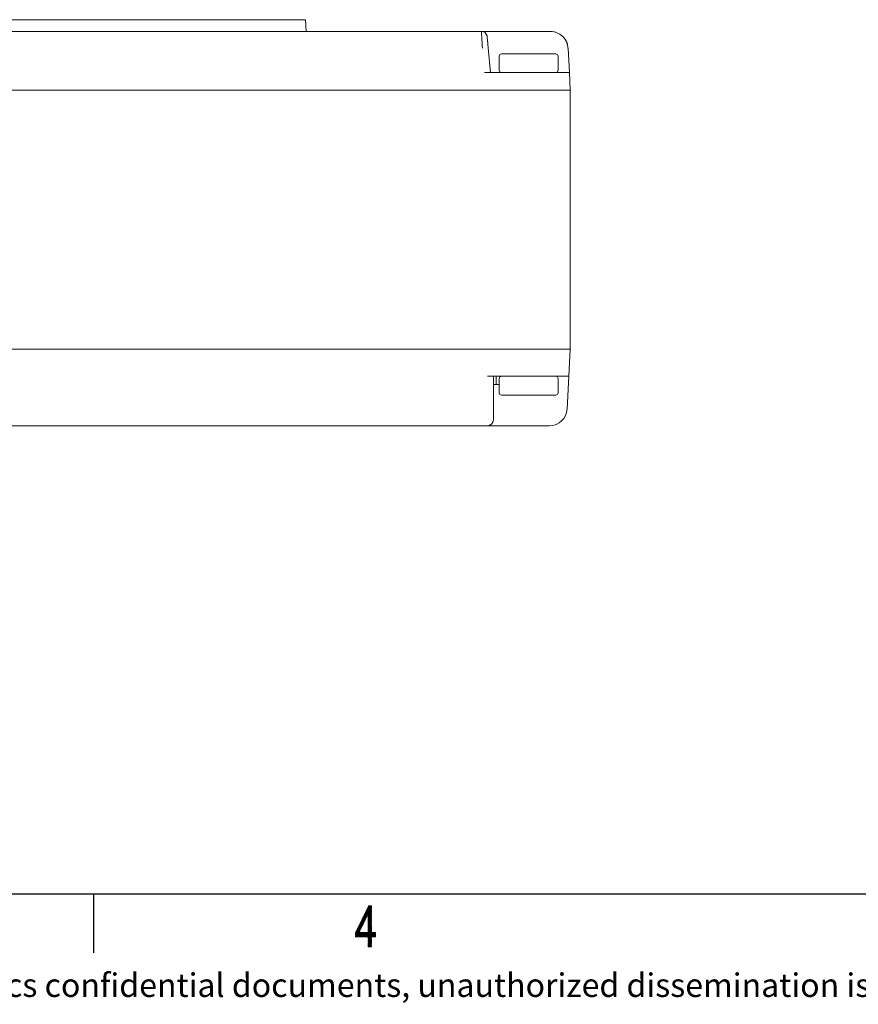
# Model space of a CAD drawing. Header units: millimetres. Extents: x 0 to 420, y 0 to 297.
# Tile 5 of 46: x 158 to 229, y 1 to 84. Entities that reach past the tile are written whole.
import ezdxf

# ---------------------------------------------------------------- set-up
doc = ezdxf.new("R2010")
doc.units = ezdxf.units.MM
doc.layers.add('1', color=7, linetype='Continuous', true_color=0xffffff)
doc.styles.add('仿宋', font='simfang.ttf')

msp = doc.modelspace()

# ---------------------------------------------------------------- linework, layer by layer
at = {"layer": '1', "color": 250, "linetype": 'Continuous', "lineweight": 18}
for p, q in [((110.515, 84.279), (173.515, 84.279)), ((173.515, 84.279), (182.015, 84.279)), ((182.067, 83.279), (182.015, 84.279)), ((94.065, 83.279), (196.965, 83.279)), ((196.965, 83.279), (200.979, 83.279)), ((200.979, 83.279), (202.829, 83.279)), ((202.829, 83.279), (202.829, 83.274)), ((197.546, 81.874), (197.538, 81.878)), ((197.729, 79.779), (197.546, 81.874)), ((198.479, 81.179), (198.479, 79.979)), ((198.679, 81.379), (203.279, 81.379)), ((203.479, 81.179), (203.479, 79.979)), ((204.327, 81.857), (204.436, 79.779)), ((200.442, 79.779), (197.23, 79.779)), ((200.442, 79.779), (204.436, 79.779)), ((204.515, 78.279), (204.436, 79.779)), ((200.515, 78.279), (90.515, 78.279)), ((200.515, 78.279), (200.52, 78.279)), ((204.515, 56.279), (204.515, 78.279)), ((200.518, 56.279), (90.515, 56.279)), ((204.515, 56.279), (204.394, 53.979)), ((204.515, 56.279), (204.515, 56.279)), ((197.479, 53.979), (200.4, 53.979)), ((197.979, 51.226), (197.979, 53.979)), ((198.229, 53.279), (198.229, 53.979)), ((198.479, 53.779), (198.479, 52.579)), ((200.4, 53.979), (204.394, 53.979)), ((203.479, 53.779), (203.479, 52.579)), ((204.394, 53.979), (204.249, 51.2)), ((198.229, 53.279), (197.979, 53.279)), ((198.229, 53.279), (198.479, 53.279)), ((203.279, 52.379), (198.679, 52.379)), ((197.979, 50.279), (197.979, 51.226)), ((93.55, 49.779), (197.479, 49.779)), ((200.979, 49.779), (197.479, 49.779)), ((202.751, 49.779), (200.979, 49.779))]:
    msp.add_line(p, q, dxfattribs=at)
at = {"layer": '1', "color": 250, "linetype": 'Continuous', "lineweight": 13}
for p, q in [((94.065, 83.279), (196.965, 83.279)), ((200.979, 83.279), (202.829, 83.279)), ((197.463, 82.822), (197.546, 81.874)), ((197.729, 79.779), (197.546, 81.875)), ((204.436, 79.779), (204.327, 81.857)), ((204.515, 78.279), (204.515, 56.279)), ((204.515, 56.279), (204.394, 53.979)), ((197.979, 51.226), (197.979, 53.979)), ((204.249, 51.2), (204.394, 53.979)), ((93.55, 49.779), (197.479, 49.779)), ((200.979, 49.779), (202.751, 49.779))]:
    msp.add_line(p, q, dxfattribs=at)
at = {"layer": '1', "color": 18, "linetype": 'Continuous', "lineweight": 25}
for p, q in [((10, 10), (410, 10)), ((164, 10), (164, 5))]:
    msp.add_line(p, q, dxfattribs=at)
at = {"layer": '1', "color": 18, "linetype": 'Continuous', "lineweight": 13}
for p, q in [((187.598, 9), (186.267, 6.695)), ((186.267, 6.644), (187.627, 9)), ((187.63, 8.955), (186.267, 6.593)), ((186.267, 6.542), (187.63, 8.904)), ((187.63, 8.853), (186.267, 6.491)), ((186.312, 6.824), (187.568, 9)), ((187.539, 9), (186.483, 7.171)), ((186.655, 7.519), (187.51, 9)), ((187.48, 9), (186.826, 7.867)), ((186.997, 8.214), (187.451, 9)), ((187.074, 8.37), (187.63, 8.37)), ((187.234, 8.112), (187.079, 8.38)), ((187.63, 8.396), (187.087, 8.396)), ((187.093, 8.407), (187.247, 8.14)), ((187.099, 8.421), (187.63, 8.421)), ((187.26, 8.168), (187.106, 8.435)), ((187.63, 8.446), (187.112, 8.446)), ((187.12, 8.462), (187.274, 8.195)), ((187.124, 8.472), (187.63, 8.472)), ((187.287, 8.223), (187.133, 8.49)), ((187.63, 8.497), (187.137, 8.497)), ((187.147, 8.517), (187.301, 8.25)), ((187.149, 8.523), (187.63, 8.523)), ((187.314, 8.278), (187.16, 8.544)), ((187.63, 8.548), (187.162, 8.548)), ((187.422, 9), (187.169, 8.562)), ((187.174, 8.573), (187.63, 8.573)), ((187.174, 8.572), (187.327, 8.305)), ((187.63, 7.831), (187.187, 8.599)), ((187.63, 8.599), (187.187, 8.599)), ((187.2, 8.624), (187.63, 8.624)), ((187.201, 8.627), (187.63, 7.882)), ((187.63, 8.65), (187.212, 8.65)), ((187.63, 7.933), (187.214, 8.654)), ((187.225, 8.675), (187.63, 8.675)), ((187.228, 8.681), (187.63, 7.984)), ((187.63, 8.7), (187.237, 8.7)), ((187.63, 8.035), (187.241, 8.709)), ((187.25, 8.726), (187.63, 8.726)), ((187.255, 8.736), (187.63, 8.085)), ((187.63, 8.751), (187.262, 8.751)), ((187.63, 8.136), (187.268, 8.764)), ((187.275, 8.777), (187.63, 8.777)), ((187.282, 8.791), (187.63, 8.187)), ((187.63, 8.802), (187.287, 8.802)), ((187.63, 8.238), (187.295, 8.818)), ((187.3, 8.827), (187.63, 8.827)), ((187.309, 8.846), (187.63, 8.289)), ((187.63, 8.853), (187.312, 8.853)), ((187.63, 8.339), (187.322, 8.873)), ((187.325, 8.878), (187.63, 8.878)), ((187.33, 8.282), (187.63, 8.803)), ((187.63, 8.752), (187.33, 8.231)), ((187.33, 8.18), (187.63, 8.701)), ((187.63, 8.65), (187.33, 8.129)), ((187.33, 8.078), (187.63, 8.599)), ((187.63, 8.548), (187.33, 8.027)), ((187.33, 7.977), (187.63, 8.498)), ((187.63, 8.447), (187.33, 7.926)), ((187.33, 7.875), (187.63, 8.396)), ((187.336, 8.901), (187.63, 8.39)), ((187.63, 8.904), (187.337, 8.904)), ((187.34, 8.909), (187.392, 9)), ((187.63, 8.441), (187.349, 8.928)), ((187.35, 8.929), (187.63, 8.929)), ((187.63, 8.954), (187.362, 8.954)), ((187.363, 8.955), (187.63, 8.492)), ((187.375, 8.98), (187.63, 8.98)), ((187.63, 8.543), (187.376, 8.983)), ((187.396, 9), (187.63, 8.594)), ((187.63, 8.644), (187.425, 9)), ((187.454, 9), (187.63, 8.695)), ((187.63, 8.746), (187.484, 9)), ((187.513, 9), (187.63, 8.797)), ((187.63, 8.848), (187.542, 9)), ((187.572, 9), (187.63, 8.898)), ((187.63, 8.949), (187.601, 9)), ((186.267, 6.441), (187.242, 8.13)), ((187.086, 7.808), (186.267, 6.39)), ((186.66, 7.53), (186.818, 7.257)), ((186.951, 7.532), (186.661, 7.532)), ((186.831, 7.285), (186.674, 7.558)), ((186.674, 7.557), (186.964, 7.557)), ((186.976, 7.583), (186.686, 7.583)), ((186.687, 7.585), (186.845, 7.312)), ((186.699, 7.608), (186.988, 7.608)), ((186.858, 7.34), (186.701, 7.613)), ((187.001, 7.634), (186.711, 7.634)), ((186.714, 7.64), (186.871, 7.368)), ((186.724, 7.659), (187.013, 7.659)), ((186.885, 7.395), (186.728, 7.667)), ((187.026, 7.684), (186.736, 7.684)), ((186.741, 7.695), (186.898, 7.423)), ((186.749, 7.71), (187.038, 7.71)), ((186.912, 7.45), (186.755, 7.722)), ((187.05, 7.735), (186.761, 7.735)), ((186.768, 7.75), (186.925, 7.478)), ((186.774, 7.761), (187.063, 7.761)), ((186.939, 7.506), (186.782, 7.777)), ((187.075, 7.786), (186.786, 7.786)), ((186.795, 7.804), (186.952, 7.533)), ((186.799, 7.811), (187.087, 7.811)), ((186.965, 7.561), (186.809, 7.832)), ((187.1, 7.837), (186.811, 7.837)), ((186.822, 7.859), (186.979, 7.588)), ((186.824, 7.862), (187.112, 7.862)), ((187.124, 7.888), (186.836, 7.888)), ((186.992, 7.616), (186.836, 7.887)), ((186.849, 7.914), (187.006, 7.643)), ((186.849, 7.913), (187.137, 7.913)), ((187.149, 7.938), (186.861, 7.938)), ((187.019, 7.671), (186.863, 7.941)), ((186.874, 7.964), (187.161, 7.964)), ((186.876, 7.969), (187.032, 7.699)), ((187.174, 7.989), (186.886, 7.989)), ((187.046, 7.726), (186.89, 7.996)), ((186.899, 8.015), (187.186, 8.015)), ((186.903, 8.024), (187.059, 7.754)), ((187.198, 8.04), (186.912, 8.04)), ((187.073, 7.781), (186.917, 8.051)), ((186.924, 8.065), (187.211, 8.065)), ((186.93, 8.078), (187.086, 7.809)), ((187.223, 8.091), (186.937, 8.091)), ((187.099, 7.837), (186.944, 8.106)), ((186.949, 8.116), (187.235, 8.116)), ((186.957, 8.133), (187.113, 7.864)), ((187.248, 8.142), (186.962, 8.142)), ((187.126, 7.892), (186.971, 8.161)), ((186.974, 8.167), (187.26, 8.167)), ((186.984, 8.188), (187.14, 7.919)), ((187.272, 8.192), (186.987, 8.192)), ((187.153, 7.947), (186.998, 8.215)), ((186.999, 8.218), (187.285, 8.218)), ((187.012, 8.243), (187.166, 7.974)), ((187.297, 8.243), (187.012, 8.243)), ((187.024, 8.269), (187.309, 8.269)), ((187.18, 8.002), (187.025, 8.27)), ((187.322, 8.294), (187.037, 8.294)), ((187.039, 8.298), (187.193, 8.03)), ((187.049, 8.319), (187.63, 8.319)), ((187.207, 8.057), (187.052, 8.325)), ((187.63, 8.345), (187.062, 8.345)), ((187.066, 8.352), (187.22, 8.085)), ((187.63, 8.345), (187.33, 7.824)), ((187.33, 8.302), (187.63, 7.781)), ((187.33, 7.773), (187.63, 8.294)), ((187.63, 8.294), (187.33, 8.294)), ((187.33, 8.269), (187.63, 8.269)), ((187.63, 7.73), (187.33, 8.251)), ((187.63, 8.244), (187.33, 7.723)), ((187.63, 8.243), (187.33, 8.243)), ((187.33, 8.218), (187.63, 8.218)), ((187.33, 8.2), (187.63, 7.679)), ((187.33, 7.672), (187.63, 8.193)), ((187.63, 8.192), (187.33, 8.192)), ((187.33, 8.167), (187.63, 8.167)), ((187.63, 7.628), (187.33, 8.149)), ((187.63, 8.142), (187.33, 7.621)), ((187.63, 8.142), (187.33, 8.142)), ((187.33, 8.116), (187.63, 8.116)), ((187.33, 8.098), (187.63, 7.577)), ((187.33, 7.57), (187.63, 8.091)), ((187.63, 8.091), (187.33, 8.091)), ((187.33, 8.065), (187.63, 8.065)), ((187.63, 7.527), (187.33, 8.048)), ((187.63, 8.04), (187.33, 7.519)), ((187.63, 8.04), (187.33, 8.04)), ((187.33, 8.015), (187.63, 8.015)), ((187.33, 7.997), (187.63, 7.476)), ((187.33, 7.469), (187.63, 7.99)), ((187.63, 7.989), (187.33, 7.989)), ((187.33, 7.964), (187.63, 7.964)), ((187.63, 7.425), (187.33, 7.946)), ((187.63, 7.939), (187.33, 7.418)), ((187.63, 7.938), (187.33, 7.938)), ((187.33, 7.913), (187.63, 7.913)), ((187.33, 7.895), (187.63, 7.374)), ((187.33, 7.367), (187.63, 7.888)), ((187.63, 7.888), (187.33, 7.888)), ((187.33, 7.862), (187.63, 7.862)), ((187.63, 7.323), (187.33, 7.844)), ((187.63, 7.837), (187.33, 7.316)), ((187.63, 7.837), (187.33, 7.837)), ((187.33, 7.811), (187.63, 7.811)), ((187.33, 7.794), (187.63, 7.273)), ((187.33, 7.265), (187.63, 7.786)), ((187.63, 7.786), (187.33, 7.786)), ((187.33, 7.761), (187.63, 7.761)), ((187.63, 7.222), (187.33, 7.743)), ((187.63, 7.736), (187.33, 7.215)), ((187.63, 7.735), (187.33, 7.735)), ((187.33, 7.71), (187.63, 7.71)), ((187.33, 7.692), (187.63, 7.171)), ((187.33, 7.164), (187.63, 7.685)), ((187.63, 7.684), (187.33, 7.684)), ((187.33, 7.659), (187.63, 7.659)), ((187.63, 7.12), (187.33, 7.641)), ((187.63, 7.634), (187.33, 7.113)), ((187.63, 7.634), (187.33, 7.634)), ((187.33, 7.608), (187.63, 7.608)), ((187.33, 7.59), (187.63, 7.069)), ((187.33, 7.062), (187.63, 7.583)), ((187.63, 7.583), (187.33, 7.583)), ((187.33, 7.557), (187.63, 7.557)), ((187.63, 7.018), (187.33, 7.54)), ((187.63, 7.532), (187.33, 7.011)), ((187.63, 7.532), (187.33, 7.532)), ((186.267, 6.339), (186.929, 7.487)), ((187.961, 6.719), (186.267, 6.719)), ((186.267, 6.694), (187.961, 6.694)), ((186.498, 6.338), (186.268, 6.735)), ((186.273, 6.745), (186.569, 6.745)), ((186.282, 6.763), (186.527, 6.338)), ((186.581, 6.77), (186.285, 6.77)), ((186.557, 6.338), (186.295, 6.79)), ((186.773, 7.165), (186.296, 6.338)), ((186.298, 6.795), (186.593, 6.795)), ((186.309, 6.818), (186.586, 6.338)), ((186.606, 6.821), (186.311, 6.821)), ((186.615, 6.338), (186.322, 6.845)), ((186.323, 6.846), (186.618, 6.846)), ((186.325, 6.338), (186.617, 6.844)), ((186.336, 6.873), (186.645, 6.338)), ((186.63, 6.872), (186.336, 6.872)), ((186.348, 6.897), (186.643, 6.897)), ((186.674, 6.338), (186.35, 6.9)), ((186.582, 6.732), (186.354, 6.338)), ((186.655, 6.922), (186.361, 6.922)), ((186.363, 6.927), (186.703, 6.338)), ((186.373, 6.948), (186.667, 6.948)), ((186.733, 6.338), (186.377, 6.955)), ((186.383, 6.338), (186.611, 6.732)), ((186.68, 6.973), (186.386, 6.973)), ((186.39, 6.982), (186.762, 6.338)), ((186.398, 6.999), (186.692, 6.999)), ((186.563, 6.733), (186.404, 7.01)), ((186.704, 7.024), (186.411, 7.024)), ((186.64, 6.732), (186.413, 6.338)), ((186.417, 7.037), (186.577, 6.761)), ((186.423, 7.049), (186.717, 7.049)), ((186.59, 6.788), (186.431, 7.064)), ((186.729, 7.075), (186.436, 7.075)), ((186.442, 6.338), (186.67, 6.732)), ((186.444, 7.092), (186.603, 6.816)), ((186.448, 7.1), (186.742, 7.1)), ((186.617, 6.843), (186.458, 7.119)), ((186.754, 7.126), (186.461, 7.126)), ((186.471, 7.147), (186.63, 6.871)), ((186.699, 6.732), (186.472, 6.338)), ((186.473, 7.151), (186.766, 7.151)), ((186.644, 6.899), (186.485, 7.174)), ((186.779, 7.176), (186.486, 7.176)), ((186.498, 7.202), (186.791, 7.202)), ((186.498, 7.201), (186.657, 6.926)), ((186.501, 6.338), (186.728, 6.732)), ((186.803, 7.227), (186.511, 7.227)), ((186.67, 6.954), (186.512, 7.229)), ((186.523, 7.253), (186.816, 7.253)), ((186.525, 7.256), (186.684, 6.981)), ((186.758, 6.732), (186.53, 6.338)), ((186.828, 7.278), (186.536, 7.278)), ((186.697, 7.009), (186.539, 7.284)), ((186.548, 7.303), (186.84, 7.303)), ((186.552, 7.311), (186.711, 7.037)), ((186.56, 6.338), (186.787, 6.732)), ((186.853, 7.329), (186.561, 7.329)), ((186.791, 6.338), (186.564, 6.732)), ((186.724, 7.064), (186.566, 7.338)), ((186.573, 7.354), (186.865, 7.354)), ((186.579, 7.366), (186.737, 7.092)), ((186.877, 7.38), (186.586, 7.38)), ((186.816, 6.732), (186.589, 6.338)), ((186.751, 7.119), (186.593, 7.393)), ((186.593, 6.732), (186.821, 6.338)), ((186.598, 7.405), (186.89, 7.405)), ((186.606, 7.421), (186.764, 7.147)), ((186.902, 7.43), (186.611, 7.43)), ((186.618, 6.338), (186.846, 6.732)), ((186.778, 7.175), (186.62, 7.448)), ((186.85, 6.338), (186.622, 6.732)), ((186.624, 7.456), (186.914, 7.456)), ((186.633, 7.475), (186.791, 7.202)), ((186.927, 7.481), (186.636, 7.481)), ((186.804, 7.23), (186.647, 7.503)), ((186.875, 6.732), (186.648, 6.338)), ((186.649, 7.507), (186.939, 7.507)), ((186.652, 6.732), (186.879, 6.338)), ((186.677, 6.338), (186.904, 6.732)), ((186.909, 6.338), (186.681, 6.732)), ((186.934, 6.732), (186.706, 6.338)), ((186.711, 6.732), (186.938, 6.338)), ((186.736, 6.338), (186.963, 6.732)), ((186.967, 6.338), (186.74, 6.732)), ((186.992, 6.732), (186.765, 6.338)), ((186.769, 6.732), (186.997, 6.338)), ((186.794, 6.338), (187.022, 6.732)), ((187.026, 6.338), (186.799, 6.732)), ((187.051, 6.732), (186.824, 6.338)), ((186.828, 6.732), (187.055, 6.338)), ((186.853, 6.338), (187.08, 6.732)), ((187.085, 6.338), (186.857, 6.732)), ((187.11, 6.732), (186.882, 6.338)), ((186.887, 6.732), (187.114, 6.338)), ((186.912, 6.338), (187.139, 6.732)), ((187.143, 6.338), (186.916, 6.732)), ((187.168, 6.732), (186.941, 6.338)), ((186.945, 6.732), (187.173, 6.338)), ((186.97, 6.338), (187.198, 6.732)), ((187.202, 6.338), (186.975, 6.732)), ((187.227, 6.732), (187, 6.338)), ((187.004, 6.732), (187.231, 6.338)), ((187.029, 6.338), (187.256, 6.732)), ((187.261, 6.338), (187.033, 6.732)), ((187.286, 6.732), (187.058, 6.338)), ((187.063, 6.732), (187.29, 6.338)), ((187.088, 6.338), (187.315, 6.732)), ((187.319, 6.338), (187.092, 6.732)), ((187.63, 7.227), (187.117, 6.338)), ((187.121, 6.732), (187.63, 5.85)), ((187.146, 6.338), (187.63, 7.177)), ((187.63, 5.901), (187.15, 6.732)), ((187.63, 7.126), (187.176, 6.338)), ((187.18, 6.732), (187.63, 5.952)), ((187.205, 6.338), (187.63, 7.075)), ((187.63, 6.002), (187.209, 6.732)), ((187.63, 7.024), (187.234, 6.338)), ((187.239, 6.732), (187.63, 6.053)), ((187.264, 6.338), (187.63, 6.973)), ((187.63, 6.104), (187.268, 6.732)), ((187.63, 6.923), (187.293, 6.338)), ((187.297, 6.732), (187.63, 6.155)), ((187.322, 6.338), (187.63, 6.872)), ((187.63, 6.206), (187.327, 6.732)), ((187.33, 7.507), (187.63, 7.507)), ((187.33, 7.489), (187.63, 6.968)), ((187.33, 6.961), (187.63, 7.482)), ((187.63, 7.481), (187.33, 7.481)), ((187.33, 7.456), (187.63, 7.456)), ((187.63, 6.917), (187.33, 7.438)), ((187.63, 7.431), (187.33, 6.91)), ((187.63, 7.43), (187.33, 7.43)), ((187.33, 7.405), (187.63, 7.405)), ((187.33, 7.387), (187.63, 6.866)), ((187.33, 6.859), (187.63, 7.38)), ((187.63, 7.38), (187.33, 7.38)), ((187.33, 7.354), (187.63, 7.354)), ((187.63, 6.815), (187.33, 7.336)), ((187.63, 7.329), (187.33, 6.808)), ((187.63, 7.329), (187.33, 7.329)), ((187.33, 7.303), (187.63, 7.303)), ((187.33, 7.285), (187.63, 6.764)), ((187.33, 6.757), (187.63, 7.278)), ((187.63, 7.278), (187.33, 7.278)), ((187.33, 7.253), (187.63, 7.253)), ((187.847, 6.338), (187.33, 7.235)), ((187.63, 7.227), (187.33, 7.227)), ((187.33, 7.202), (187.63, 7.202)), ((187.33, 7.184), (187.818, 6.338)), ((187.63, 7.176), (187.33, 7.176)), ((187.33, 7.151), (187.63, 7.151)), ((187.789, 6.338), (187.33, 7.133)), ((187.63, 7.126), (187.33, 7.126)), ((187.33, 7.1), (187.63, 7.1)), ((187.33, 7.082), (187.759, 6.338)), ((187.63, 7.075), (187.33, 7.075)), ((187.33, 7.049), (187.63, 7.049)), ((187.73, 6.338), (187.33, 7.031)), ((187.63, 7.024), (187.33, 7.024)), ((187.33, 6.999), (187.63, 6.999)), ((187.33, 6.981), (187.701, 6.338)), ((187.63, 6.973), (187.33, 6.973)), ((187.33, 6.948), (187.63, 6.948)), ((187.671, 6.338), (187.33, 6.93)), ((187.63, 6.922), (187.33, 6.922)), ((187.33, 6.897), (187.63, 6.897)), ((187.33, 6.879), (187.642, 6.338)), ((187.63, 6.872), (187.33, 6.872)), ((187.33, 6.846), (187.63, 6.846)), ((187.63, 6.307), (187.33, 6.828)), ((187.63, 6.821), (187.33, 6.3)), ((187.63, 6.821), (187.33, 6.821)), ((187.33, 6.795), (187.63, 6.795)), ((187.33, 6.777), (187.63, 6.256)), ((187.33, 6.249), (187.63, 6.77)), ((187.63, 6.77), (187.33, 6.77)), ((187.33, 6.745), (187.63, 6.745)), ((187.638, 6.732), (187.33, 6.198)), ((187.33, 6.148), (187.667, 6.732)), ((187.696, 6.732), (187.33, 6.097)), ((187.33, 6.046), (187.726, 6.732)), ((187.755, 6.732), (187.33, 5.995)), ((187.33, 5.944), (187.784, 6.732)), ((187.814, 6.732), (187.33, 5.894)), ((187.33, 5.843), (187.843, 6.732)), ((187.872, 6.732), (187.645, 6.338)), ((187.649, 6.732), (187.877, 6.338)), ((187.674, 6.338), (187.902, 6.732)), ((187.906, 6.338), (187.679, 6.732)), ((187.931, 6.732), (187.704, 6.338)), ((187.708, 6.732), (187.935, 6.338)), ((187.733, 6.338), (187.96, 6.732)), ((187.961, 6.344), (187.737, 6.732)), ((187.767, 6.732), (187.961, 6.395)), ((187.961, 6.445), (187.796, 6.732)), ((187.825, 6.732), (187.961, 6.496)), ((187.961, 6.547), (187.855, 6.732)), ((187.884, 6.732), (187.961, 6.598)), ((187.961, 6.649), (187.913, 6.732)), ((187.943, 6.732), (187.961, 6.699)), ((186.267, 6.688), (186.469, 6.338)), ((187.961, 6.668), (186.267, 6.668)), ((186.267, 6.643), (187.961, 6.643)), ((186.439, 6.338), (186.267, 6.637)), ((187.961, 6.618), (186.267, 6.618)), ((186.267, 6.592), (187.961, 6.592)), ((186.267, 6.586), (186.41, 6.338)), ((187.961, 6.567), (186.267, 6.567)), ((186.267, 6.541), (187.961, 6.541)), ((186.381, 6.338), (186.267, 6.535)), ((187.961, 6.516), (186.267, 6.516)), ((186.267, 6.491), (187.961, 6.491)), ((186.267, 6.484), (186.351, 6.338)), ((187.961, 6.465), (186.267, 6.465)), ((186.267, 6.44), (187.961, 6.44)), ((186.322, 6.338), (186.267, 6.434)), ((187.961, 6.414), (186.267, 6.414)), ((186.267, 6.389), (187.961, 6.389)), ((186.267, 6.383), (186.293, 6.338)), ((187.961, 6.364), (186.267, 6.364)), ((186.267, 6.338), (187.961, 6.338)), ((187.63, 5.799), (187.33, 6.32)), ((187.63, 6.313), (187.33, 5.792)), ((187.63, 6.313), (187.33, 6.313)), ((187.33, 6.287), (187.63, 6.287)), ((187.33, 6.269), (187.63, 5.748)), ((187.33, 5.741), (187.63, 6.262)), ((187.63, 6.262), (187.33, 6.262)), ((187.33, 6.237), (187.63, 6.237)), ((187.63, 5.697), (187.33, 6.219)), ((187.63, 6.211), (187.33, 5.69)), ((187.63, 6.211), (187.33, 6.211)), ((187.33, 6.186), (187.63, 6.186)), ((187.33, 6.168), (187.63, 5.647)), ((187.33, 5.639), (187.63, 6.161)), ((187.63, 6.16), (187.33, 6.16)), ((187.33, 6.135), (187.63, 6.135)), ((187.63, 5.596), (187.33, 6.117)), ((187.63, 6.11), (187.33, 5.589)), ((187.63, 6.11), (187.33, 6.11)), ((187.33, 6.084), (187.63, 6.084)), ((187.33, 6.066), (187.63, 5.545)), ((187.33, 5.538), (187.63, 6.059)), ((187.63, 6.059), (187.33, 6.059)), ((187.33, 6.033), (187.63, 6.033)), ((187.627, 5.5), (187.33, 6.015)), ((187.63, 6.008), (187.33, 6.008)), ((187.33, 5.983), (187.63, 5.983)), ((187.33, 5.964), (187.598, 5.5)), ((187.63, 5.957), (187.33, 5.957)), ((187.33, 5.932), (187.63, 5.932)), ((187.568, 5.5), (187.33, 5.914)), ((187.63, 5.906), (187.33, 5.906)), ((187.33, 5.881), (187.63, 5.881)), ((187.33, 5.863), (187.539, 5.5)), ((187.63, 6.008), (187.337, 5.5)), ((187.366, 5.5), (187.63, 5.957)), ((187.63, 5.906), (187.396, 5.5)), ((187.961, 6.683), (187.762, 6.338)), ((187.792, 6.338), (187.961, 6.632)), ((187.961, 6.581), (187.821, 6.338)), ((187.85, 6.338), (187.961, 6.53)), ((187.961, 6.48), (187.88, 6.338)), ((187.909, 6.338), (187.961, 6.429)), ((187.961, 6.378), (187.938, 6.338)), ((187.63, 5.856), (187.33, 5.856)), ((187.33, 5.83), (187.63, 5.83)), ((187.51, 5.5), (187.33, 5.812)), ((187.63, 5.805), (187.33, 5.805)), ((187.33, 5.779), (187.63, 5.779)), ((187.33, 5.761), (187.48, 5.5)), ((187.63, 5.754), (187.33, 5.754)), ((187.33, 5.729), (187.63, 5.729)), ((187.451, 5.5), (187.33, 5.71)), ((187.63, 5.703), (187.33, 5.703)), ((187.33, 5.678), (187.63, 5.678)), ((187.33, 5.66), (187.422, 5.5)), ((187.63, 5.652), (187.33, 5.652)), ((187.33, 5.627), (187.63, 5.627)), ((187.392, 5.5), (187.33, 5.609)), ((187.63, 5.602), (187.33, 5.602)), ((187.33, 5.576), (187.63, 5.576)), ((187.33, 5.558), (187.363, 5.5)), ((187.63, 5.551), (187.33, 5.551)), ((187.33, 5.525), (187.63, 5.525)), ((187.334, 5.5), (187.33, 5.507)), ((187.63, 5.5), (187.33, 5.5)), ((187.425, 5.5), (187.63, 5.856)), ((187.63, 5.805), (187.454, 5.5)), ((187.484, 5.5), (187.63, 5.754)), ((187.63, 5.703), (187.513, 5.5)), ((187.542, 5.5), (187.63, 5.652)), ((187.63, 5.602), (187.572, 5.5)), ((187.601, 5.5), (187.63, 5.551))]:
    msp.add_line(p, q, dxfattribs=at)
at = {"layer": '1', "color": 250, "linetype": 'Continuous', "lineweight": 18}
for centre, radius, start, end in [((196.965, 82.779), 0.5, 15.30762, 90), ((198.679, 81.179), 0.2, 90, 180), ((203.279, 81.179), 0.2, 0, 90), ((198.679, 79.979), 0.2, 180, 270), ((203.279, 79.979), 0.2, 270, 0), ((198.679, 53.779), 0.2, 90, 180), ((203.279, 53.779), 0.2, 0, 90), ((198.679, 52.579), 0.2, 180, 270), ((203.279, 52.579), 0.2, 270, 0), ((202.751, 51.279), 1.5, 270, 357), ((197.479, 50.279), 0.5, 270, 0)]:
    msp.add_arc(centre, radius, start, end, dxfattribs=at)
at = {"layer": '1', "color": 250, "linetype": 'Continuous', "lineweight": 13}
msp.add_arc((202.751, 51.279), 1.5, 270, 357, dxfattribs=at)
at = {"layer": '1', "color": 250, "linetype": 'Continuous', "lineweight": 18}
msp.add_ellipse((203.828, 81.831), major_axis=(0.499, 0.026), ratio=0.087037, start_param=0, end_param=0.179138, dxfattribs=at)
msp.add_open_spline([(197.048, 81.857), (197.045, 81.905), (197.039, 82), (197.031, 82.139), (197.023, 82.276), (197.016, 82.407), (197.008, 82.533), (197.001, 82.653), (196.995, 82.764), (196.989, 82.867), (196.983, 82.96), (196.979, 83.042), (196.975, 83.113), (196.971, 83.172), (196.968, 83.219), (196.966, 83.253), (196.965, 83.274), (196.965, 83.279), (196.965, 83.279)], degree=3, dxfattribs=at)
for points, knots in [([(197.538, 81.878), (197.525, 82.022), (197.502, 82.285), (197.472, 82.63), (197.452, 82.858), (197.447, 82.909), (197.447, 82.911)], [0, 0, 0, 0, 0.250008, 0.500012, 0.750005, 1, 1, 1, 1]), ([(204.319, 81.864), (204.314, 81.959), (204.286, 82.145), (204.192, 82.413), (204.049, 82.658), (203.862, 82.872), (203.639, 83.047), (203.386, 83.177), (203.112, 83.257), (202.925, 83.274), (202.829, 83.274)], [0, 0, 0, 0, 0.124967, 0.249927, 0.374898, 0.49989, 0.624906, 0.749941, 0.874979, 1, 1, 1, 1]), ([(204.043, 82.659), (204.06, 82.637), (204.09, 82.593), (204.129, 82.529), (204.162, 82.468), (204.19, 82.41), (204.214, 82.357), (204.233, 82.307), (204.249, 82.262), (204.262, 82.223), (204.272, 82.189), (204.279, 82.163), (204.284, 82.143), (204.287, 82.131), (204.288, 82.129), (204.288, 82.129)], [0, 0, 0, 0, 0.076947, 0.153893, 0.23084, 0.307786, 0.384733, 0.46168, 0.538626, 0.615573, 0.69252, 0.769466, 0.846413, 0.923359, 1, 1, 1, 1]), ([(204.515, 78.279), (204.514, 78.279), (204.41, 78.279), (204.009, 78.279), (203.713, 78.279), (202.974, 78.279), (202.531, 78.279), (201.565, 78.279), (201.043, 78.279), (200.52, 78.279)], [0, 0, 0, 0, 0.25, 0.25, 0.5, 0.5, 0.75, 0.75, 1, 1, 1, 1]), ([(200.519, 56.279), (201.042, 56.279), (201.564, 56.279), (202.53, 56.279), (202.973, 56.279), (203.712, 56.279), (204.009, 56.279), (204.41, 56.279), (204.514, 56.279), (204.515, 56.279)], [0, 0, 0, 0, 0.25, 0.25, 0.5, 0.5, 0.75, 0.75, 1, 1, 1, 1])]:
    msp.add_open_spline(points, degree=3, knots=knots, dxfattribs=at)

# ---------------------------------------------------------------- texts
at = {"color": 250, "lineweight": 18, "insert": (131.019, 3.243), "char_height": 2, "attachment_point": 1, "style": '仿宋'}
msp.add_mtext_dynamic_manual_height_columns('Goermicro Electronics confidential documents, unauthorized dissemination is prohibited.', width=165.7312, gutter_width=1, heights=[0], dxfattribs=at)

doc.saveas('drawing.dxf')
